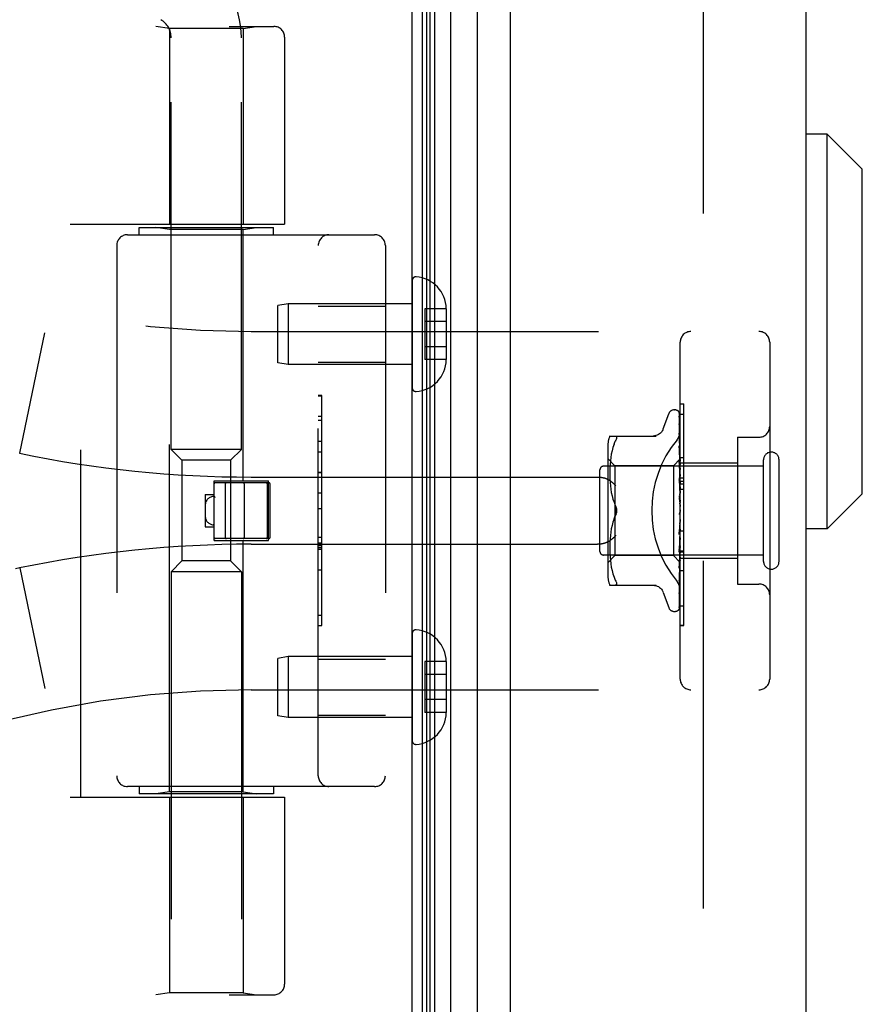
# Model space of a CAD drawing. Header units: inches. Extents: x 0 to 176, y 0 to 114.
# Tile 3 of 102: x 21.87 to 24.22, y 29.49 to 32.23. Entities that reach past the tile are written whole.
import ezdxf

# ---------------------------------------------------------------- set-up
doc = ezdxf.new("R2010")
doc.units = ezdxf.units.IN
doc.header["$LTSCALE"] = 9.696296
doc.header["$MEASUREMENT"] = 0
doc.linetypes.add('HIDDEN', pattern=[0.2, 0.1, -0.1])
doc.layers.get('0').update_dxf_attribs({"linetype": 'CONTINUOUS'})
doc.layers.add('DEFAULT_2', color=8, linetype='HIDDEN')
doc.layers.add('DOOR_ASSEMBLY', color=7, linetype='CONTINUOUS')

msp = doc.modelspace()

# ---------------------------------------------------------------- linework, layer by layer
at = {"color": 3, "linetype": 'Continuous'}
msp.add_line((22.9622, 26.1895), (22.9622, 86.0328), dxfattribs=at)
at = {"layer": 'DEFAULT_2', "color": 8, "linetype": 'HIDDEN'}
msp.add_line((23.7748, 85.0234), (23.7748, 27.2057), dxfattribs=at)
at = {"layer": 'DOOR_ASSEMBLY', "color": 7, "linetype": 'Continuous'}
for p, q in [((22.9912, 26.4464), (22.9912, 85.7826)), ((23.0256, 26.4581), (23.0256, 85.7709)), ((23.069, 85.7799), (23.069, 26.4491)), ((23.0031, 26.4672), (23.0031, 85.7618)), ((23.0119, 26.4648), (23.0119, 85.7642)), ((23.1442, 26.4775), (23.1442, 85.7515)), ((24.1203, 31.9157), (24.0612, 31.9157)), ((24.2187, 31.8173), (24.1203, 31.9157)), ((24.1203, 30.8133), (24.1203, 31.9157)), ((24.2187, 30.9118), (24.2187, 31.8173)), ((24.2187, 30.9118), (24.1203, 30.8133)), ((24.1203, 30.8133), (24.0612, 30.8133))]:
    msp.add_line(p, q, dxfattribs=at)
at = {"layer": 'DOOR_ASSEMBLY', "color": 3, "linetype": 'Continuous'}
for p, q in [((23.2362, 26.4995), (23.2362, 85.7295)), ((24.0612, 85.7295), (24.0612, 26.4995))]:
    msp.add_line(p, q, dxfattribs=at)
at = {"layer": 'DOOR_ASSEMBLY', "color": 8, "linetype": 'HIDDEN'}
for p, q in [((20.5122, 32.2158), (22.576, 32.2158)), ((22.2842, 32.2105), (22.2467, 32.2158)), ((22.4902, 32.2105), (22.2842, 32.2105)), ((22.2842, 32.2105), (22.2842, 31.6645)), ((22.4902, 32.2105), (22.5277, 32.2158)), ((22.4902, 32.2105), (22.4902, 31.6645)), ((22.2892, 31.035), (22.2892, 32.1845)), ((22.4852, 31.035), (22.4852, 32.1845)), ((22.606, 32.1858), (22.606, 31.6645)), ((22.0072, 31.6645), (22.606, 31.6645)), ((22.0372, 30.0645), (22.0372, 31.6645)), ((22.1672, 31.6345), (22.8572, 31.6345)), ((22.1997, 31.6345), (22.1997, 31.6545)), ((22.1998, 31.6545), (22.5747, 31.6545)), ((22.2842, 31.6492), (22.2467, 31.6545)), ((22.4902, 31.6492), (22.2842, 31.6492)), ((22.2842, 30.0798), (22.2842, 31.6492)), ((22.4902, 31.6492), (22.5277, 31.6545)), ((22.4902, 30.9475), (22.4902, 31.6492)), ((22.5747, 31.6345), (22.5747, 31.6545)), ((22.1372, 31.6045), (22.1372, 30.1245)), ((22.6997, 30.1245), (22.6997, 31.6045)), ((22.8872, 31.6045), (22.8872, 30.1245)), ((22.9622, 31.5069), (22.9622, 31.2072)), ((22.6156, 31.442), (22.5872, 31.437)), ((22.9622, 31.442), (22.6156, 31.442)), ((22.6156, 31.442), (22.6156, 31.272)), ((22.5872, 31.277), (22.5872, 31.437)), ((22.6997, 31.435), (22.8872, 31.435)), ((23.0572, 31.4281), (22.9972, 31.4281)), ((22.9972, 31.4281), (22.9972, 31.286)), ((23.0572, 31.4281), (23.0572, 31.427)), ((23.0572, 31.427), (23.0572, 31.287)), ((23.0572, 31.392), (22.9972, 31.392)), ((21.8663, 31.0245), (21.9361, 31.3611)), ((22.5122, 31.3645), (23.9302, 31.3645)), ((23.7102, 30.3945), (23.7102, 31.3345)), ((23.9602, 31.3345), (23.9602, 30.3945)), ((23.0572, 31.322), (22.9972, 31.322)), ((22.6156, 31.272), (22.5872, 31.277)), ((22.6997, 31.279), (22.8872, 31.279)), ((23.0572, 31.286), (22.9972, 31.286)), ((23.0572, 31.287), (23.0572, 31.286)), ((22.9622, 31.272), (22.6156, 31.272)), ((22.7097, 31.1855), (22.6997, 31.1855)), ((22.6997, 31.1852), (22.7097, 31.1852)), ((22.7097, 30.5435), (22.7097, 31.1855)), ((23.6938, 31.1458), (23.6946, 31.1458)), ((23.7076, 31.1361), (23.7095, 31.0073)), ((23.7102, 31.1623), (23.7202, 31.1623)), ((23.7202, 30.7516), (23.7202, 31.1623)), ((22.7097, 31.1271), (22.6997, 31.1271)), ((22.6997, 31.1169), (22.7097, 31.1169)), ((23.6627, 31.0925), (23.6781, 31.1348)), ((23.7076, 31.1269), (23.7095, 31.0022)), ((23.7076, 31.1251), (23.7095, 31.0021)), ((23.7076, 31.1087), (23.7076, 31.1082)), ((23.7076, 31.1082), (23.7095, 30.9921)), ((23.7102, 31.1338), (23.7202, 31.1338)), ((23.7076, 31.1053), (23.7095, 30.9919)), ((23.7076, 31.0808), (23.7076, 31.0807)), ((23.7084, 31.0747), (23.7076, 31.0807)), ((23.7076, 31.0807), (23.7095, 30.9774)), ((22.6997, 31.0581), (22.7097, 31.0581)), ((23.5137, 31.0728), (23.643, 31.0728)), ((23.5256, 31.0498), (23.5292, 31.0583)), ((23.7077, 31.0765), (23.7076, 31.0768)), ((23.7076, 31.0768), (23.7095, 30.9771)), ((23.7092, 31.0676), (23.7084, 31.0747)), ((23.8702, 31.0695), (23.9302, 31.0695)), ((23.8702, 31.0695), (23.8702, 30.6595)), ((22.4852, 31.035), (22.2892, 31.035)), ((22.3192, 31.005), (22.2892, 31.035)), ((22.4552, 31.005), (22.4852, 31.035)), ((22.7097, 31.0279), (22.6997, 31.0279)), ((23.5082, 31.0441), (23.5082, 30.6849)), ((23.52, 31.0316), (23.518, 31.022)), ((23.5225, 31.041), (23.52, 31.0316)), ((23.5256, 31.0498), (23.5225, 31.0409)), ((23.7076, 31.0452), (23.7076, 31.0453)), ((23.7076, 31.0453), (23.7095, 30.9586)), ((23.7088, 31.0339), (23.7076, 31.0452)), ((23.7076, 31.0405), (23.7095, 30.9582)), ((23.7096, 31.0258), (23.7088, 31.0339)), ((23.7102, 31.0195), (23.7096, 31.0258)), ((22.4552, 31.005), (22.3192, 31.005)), ((22.3192, 31.005), (22.3192, 30.724)), ((22.4552, 31.005), (22.4552, 30.724)), ((23.5282, 30.9898), (23.5082, 31.0098)), ((23.5154, 31.0032), (23.5146, 30.9942)), ((23.5165, 31.0125), (23.5154, 31.0031)), ((23.518, 31.0221), (23.5165, 31.0125)), ((23.7102, 31.0088), (23.6912, 30.9898)), ((23.7076, 31.0031), (23.7076, 31.0034)), ((23.7076, 31.0034), (23.7095, 30.9363)), ((23.7092, 30.9861), (23.7076, 31.0031)), ((23.7095, 31.0073), (23.7095, 31.0074)), ((23.7095, 31.0073), (23.7095, 31.0073)), ((23.7102, 31.0052), (23.7095, 31.0023)), ((23.7095, 31.0021), (23.7095, 31.0023)), ((23.7095, 31.0022), (23.7095, 31.0021)), ((23.7102, 31.0125), (23.7202, 31.0125)), ((23.9432, 30.7225), (23.9432, 31.0065)), ((23.9862, 30.7225), (23.9862, 31.0065)), ((22.7097, 30.9713), (22.6997, 30.9713)), ((22.7097, 30.9711), (22.6997, 30.9711)), ((22.6997, 30.9709), (22.7097, 30.9709)), ((23.4862, 30.7505), (23.4862, 30.9785)), ((23.9432, 30.9885), (23.4962, 30.9885)), ((23.5138, 30.9773), (23.5137, 30.9688)), ((23.5141, 30.9857), (23.5138, 30.9772)), ((23.5146, 30.9943), (23.5141, 30.9855)), ((23.6912, 30.9898), (23.5282, 30.9898)), ((23.5282, 30.9898), (23.5282, 30.8645)), ((23.6912, 30.9898), (23.6912, 30.7393)), ((23.7076, 30.9979), (23.7095, 30.9359)), ((23.7102, 30.975), (23.7092, 30.9861)), ((23.7102, 30.9967), (23.7095, 30.9922)), ((23.7095, 30.9919), (23.7095, 30.9922)), ((23.7095, 30.9921), (23.7095, 30.9919)), ((23.7102, 30.9883), (23.7095, 30.9919)), ((23.7102, 30.9833), (23.7095, 30.9775)), ((23.7095, 30.9771), (23.7095, 30.9775)), ((23.7095, 30.9774), (23.7095, 30.9771)), ((23.7102, 30.972), (23.7095, 30.9771)), ((23.7102, 30.9975), (23.8702, 30.9975)), ((22.4092, 30.9475), (22.5612, 30.9475)), ((22.4092, 30.7815), (22.4092, 30.9475)), ((22.5122, 30.9583), (23.4798, 30.9583)), ((22.5612, 30.7815), (22.5612, 30.9475)), ((23.5137, 30.969), (23.5138, 30.9604)), ((23.5138, 30.9606), (23.5141, 30.9518)), ((23.5141, 30.952), (23.5146, 30.9429)), ((23.7076, 30.9561), (23.7076, 30.9564)), ((23.7076, 30.9564), (23.7095, 30.9115)), ((23.7076, 30.9561), (23.7102, 30.9266)), ((23.7076, 30.9504), (23.7095, 30.9109)), ((23.7102, 30.9657), (23.7095, 30.9587)), ((23.7095, 30.9582), (23.7095, 30.9587)), ((23.7095, 30.9586), (23.7095, 30.9583)), ((23.7102, 30.9519), (23.7095, 30.9583)), ((23.7102, 30.9444), (23.7095, 30.9365)), ((23.7102, 30.9565), (23.7202, 30.9565)), ((23.7102, 30.9464), (23.7202, 30.9464)), ((22.5622, 30.9425), (22.4122, 30.9425)), ((22.4402, 30.9395), (22.4402, 30.7895)), ((22.4932, 30.9395), (22.4932, 30.7895)), ((22.5572, 30.9395), (22.5572, 30.7895)), ((22.5652, 30.7895), (22.5652, 30.9395)), ((23.5146, 30.9431), (23.5154, 30.9339)), ((23.5154, 30.934), (23.5165, 30.9245)), ((23.5165, 30.9247), (23.518, 30.9151)), ((23.7095, 30.9362), (23.7095, 30.9365)), ((23.7095, 30.9363), (23.7095, 30.936)), ((23.7095, 30.9359), (23.7095, 30.9362)), ((23.7102, 30.9286), (23.7095, 30.936)), ((23.7102, 30.9202), (23.7095, 30.9117)), ((23.7102, 30.9392), (23.7202, 30.9392)), ((23.7102, 30.9242), (23.7202, 30.9242)), ((22.3842, 30.9095), (22.4092, 30.9095)), ((22.3842, 30.9095), (22.3842, 30.8195)), ((22.4093, 30.9045), (22.4092, 30.9045)), ((22.7097, 30.9129), (22.6997, 30.9129)), ((23.518, 30.9153), (23.52, 30.9058)), ((23.52, 30.9058), (23.5224, 30.8965)), ((23.5224, 30.8966), (23.5255, 30.8877)), ((23.7076, 30.9059), (23.7102, 30.8759)), ((23.7077, 30.8994), (23.7086, 30.8913)), ((23.7095, 30.9109), (23.7095, 30.9117)), ((23.7095, 30.9115), (23.7095, 30.9112)), ((23.7102, 30.9029), (23.7095, 30.9112)), ((23.7102, 30.8941), (23.7095, 30.8852)), ((22.6997, 30.8708), (22.7097, 30.8708)), ((23.5255, 30.8877), (23.5292, 30.8791)), ((23.5282, 30.8645), (23.5282, 30.7393)), ((23.7102, 30.8668), (23.7095, 30.8579)), ((23.7102, 30.861), (23.7101, 30.8606)), ((23.5255, 30.8413), (23.5292, 30.8499)), ((23.7087, 30.8582), (23.7087, 30.8582)), ((23.7092, 30.8589), (23.7093, 30.859)), ((23.7093, 30.859), (23.7094, 30.8591)), ((23.7094, 30.8591), (23.7095, 30.8592)), ((23.7095, 30.8592), (23.7096, 30.8593)), ((23.7102, 30.8485), (23.7095, 30.8574)), ((23.7102, 30.8395), (23.7095, 30.8309)), ((22.3842, 30.8195), (22.4092, 30.8195)), ((23.518, 30.8139), (23.5165, 30.8043)), ((23.52, 30.8233), (23.518, 30.8138)), ((23.5224, 30.8325), (23.52, 30.8232)), ((23.7095, 30.8307), (23.7076, 30.7975)), ((23.7076, 30.7977), (23.7102, 30.8276)), ((23.7086, 30.8183), (23.7076, 30.8037)), ((23.7095, 30.8313), (23.7086, 30.8183)), ((23.7095, 30.8313), (23.7095, 30.8304)), ((23.7095, 30.8307), (23.7095, 30.8309)), ((23.7102, 30.8217), (23.7095, 30.8304)), ((23.7102, 30.813), (23.7095, 30.8051)), ((23.7102, 30.8078), (23.7202, 30.8078)), ((22.4092, 30.7815), (22.5612, 30.7815)), ((22.5622, 30.7865), (22.4122, 30.7865)), ((22.4902, 30.0798), (22.4902, 30.7815)), ((22.6997, 30.7906), (22.7097, 30.7906)), ((23.5146, 30.7861), (23.5141, 30.777)), ((23.5154, 30.7952), (23.5146, 30.7859)), ((23.5165, 30.8045), (23.5154, 30.795)), ((23.7095, 30.8053), (23.7076, 30.7543)), ((23.7095, 30.8048), (23.7076, 30.7486)), ((23.7076, 30.7975), (23.7076, 30.7977)), ((23.7095, 30.7816), (23.7076, 30.7091)), ((23.7095, 30.7812), (23.7076, 30.7039)), ((23.7095, 30.8053), (23.7095, 30.8047)), ((23.7095, 30.8048), (23.7095, 30.8051)), ((23.7102, 30.7964), (23.7095, 30.8047)), ((23.7102, 30.7885), (23.7095, 30.7815)), ((23.7095, 30.7816), (23.7095, 30.7811)), ((23.7095, 30.7812), (23.7095, 30.7815)), ((23.7102, 30.7735), (23.7095, 30.7811)), ((22.5122, 30.7708), (23.4798, 30.7708)), ((22.6997, 30.7751), (22.7097, 30.7751)), ((22.6997, 30.7674), (22.7097, 30.7674)), ((22.6997, 30.762), (22.7097, 30.762)), ((22.6997, 30.7572), (22.7097, 30.7572)), ((23.5138, 30.7686), (23.5137, 30.76)), ((23.5137, 30.7602), (23.5138, 30.7517)), ((23.5141, 30.7772), (23.5138, 30.7684)), ((23.5138, 30.7519), (23.5141, 30.7434)), ((23.7095, 30.7609), (23.7076, 30.6695)), ((23.7095, 30.7605), (23.7076, 30.6651)), ((23.7076, 30.7489), (23.7084, 30.7572)), ((23.7084, 30.7572), (23.7102, 30.7778)), ((23.7102, 30.7666), (23.7095, 30.7608)), ((23.7095, 30.7609), (23.7095, 30.7605)), ((23.7095, 30.7605), (23.7095, 30.7608)), ((23.7102, 30.754), (23.7095, 30.7605)), ((23.7102, 30.7516), (23.7202, 30.7516)), ((23.7202, 30.7512), (23.7102, 30.7512)), ((23.7202, 30.5439), (23.7202, 30.7512)), ((22.3192, 30.724), (22.2892, 30.694)), ((22.4552, 30.724), (22.3192, 30.724)), ((22.4552, 30.724), (22.4852, 30.694)), ((23.9432, 30.7405), (23.4962, 30.7405)), ((23.5282, 30.7393), (23.5082, 30.7193)), ((23.5141, 30.7435), (23.5146, 30.7347)), ((23.5146, 30.7348), (23.5154, 30.7258)), ((23.5154, 30.7259), (23.5165, 30.7165)), ((23.6912, 30.7393), (23.5282, 30.7393)), ((23.7095, 30.721), (23.6912, 30.7393)), ((23.7076, 30.7486), (23.7076, 30.7489)), ((23.7095, 30.744), (23.7076, 30.6369)), ((23.7095, 30.7437), (23.7076, 30.6335)), ((23.7095, 30.7314), (23.7076, 30.6127)), ((23.7095, 30.7312), (23.7076, 30.6103)), ((23.7095, 30.7237), (23.7076, 30.5963)), ((23.7088, 30.7161), (23.71, 30.7287)), ((23.7102, 30.7483), (23.7095, 30.7439)), ((23.7095, 30.744), (23.7095, 30.7437)), ((23.7095, 30.7437), (23.7095, 30.7439)), ((23.7102, 30.7385), (23.7095, 30.7437)), ((23.7102, 30.7343), (23.7095, 30.7314)), ((23.7095, 30.7314), (23.7095, 30.7312)), ((23.7095, 30.7312), (23.7095, 30.7314)), ((23.7102, 30.7275), (23.7095, 30.7312)), ((23.7095, 30.7237), (23.7095, 30.7236)), ((23.7095, 30.7236), (23.7095, 30.7237)), ((23.71, 30.7287), (23.7102, 30.7311)), ((23.7102, 30.7495), (23.7202, 30.7495)), ((23.7102, 30.7315), (23.8702, 30.7315)), ((21.8663, 30.7045), (21.8548, 30.7021)), ((21.8663, 30.7045), (21.9361, 30.3679)), ((22.6997, 30.6989), (22.7097, 30.6989)), ((23.5165, 30.7165), (23.518, 30.7069)), ((23.518, 30.707), (23.52, 30.6974)), ((23.52, 30.6974), (23.5225, 30.688)), ((23.7076, 30.7042), (23.7088, 30.7161)), ((23.7076, 30.7039), (23.7076, 30.7041)), ((23.7102, 30.7203), (23.7095, 30.721)), ((23.7095, 30.721), (23.7095, 30.721)), ((23.7202, 30.6961), (23.7102, 30.6961)), ((22.4852, 30.694), (22.2892, 30.694)), ((22.2892, 30.694), (22.2892, 29.4601)), ((22.4852, 30.694), (22.4852, 29.4601)), ((23.5225, 30.6881), (23.5256, 30.6792)), ((23.5256, 30.6792), (23.5292, 30.6708)), ((23.7088, 30.6757), (23.7096, 30.6833)), ((23.7096, 30.6833), (23.7102, 30.6893)), ((23.5137, 30.6562), (23.643, 30.6562)), ((23.7076, 30.6651), (23.7076, 30.6652)), ((23.8702, 30.6595), (23.9302, 30.6595)), ((23.6627, 30.6365), (23.6781, 30.5942)), ((23.7076, 30.6333), (23.7084, 30.6387)), ((23.7076, 30.6369), (23.7076, 30.6367)), ((23.7076, 30.6335), (23.7076, 30.6334)), ((23.7076, 30.6334), (23.7076, 30.6333)), ((23.7059, 30.5878), (23.706, 30.5878)), ((23.7076, 30.6103), (23.7075, 30.6096)), ((23.7102, 30.5992), (23.7202, 30.5992)), ((22.6997, 30.5726), (22.7097, 30.5726)), ((23.6938, 30.5833), (23.6946, 30.5833)), ((22.6997, 30.5435), (22.7097, 30.5435)), ((23.7102, 30.5447), (23.7202, 30.5447)), ((23.7102, 30.5439), (23.7202, 30.5439)), ((22.9622, 30.5219), (22.9622, 30.2222)), ((22.6156, 30.457), (22.5872, 30.452)), ((22.5872, 30.292), (22.5872, 30.452)), ((22.9622, 30.457), (22.6156, 30.457)), ((22.6156, 30.457), (22.6156, 30.287)), ((22.6997, 30.45), (22.8872, 30.45)), ((23.0572, 30.4431), (22.9972, 30.4431)), ((22.9972, 30.4431), (22.9972, 30.301)), ((23.0572, 30.4431), (23.0572, 30.442)), ((23.0572, 30.442), (23.0572, 30.302)), ((23.0572, 30.407), (22.9972, 30.407)), ((22.5122, 30.3645), (23.9302, 30.3645)), ((23.0572, 30.337), (22.9972, 30.337)), ((22.6156, 30.287), (22.5872, 30.292)), ((22.9622, 30.287), (22.6156, 30.287)), ((22.6997, 30.294), (22.8872, 30.294)), ((23.0572, 30.301), (22.9972, 30.301)), ((23.0572, 30.302), (23.0572, 30.301)), ((22.8572, 30.0945), (22.1672, 30.0945)), ((22.1997, 30.0945), (22.1997, 30.0745)), ((22.5747, 30.0945), (22.5747, 30.0745)), ((22.0072, 30.0645), (22.606, 30.0645)), ((22.5747, 30.0745), (22.1998, 30.0745)), ((22.2842, 30.0798), (22.2467, 30.0745)), ((22.4902, 30.0798), (22.2842, 30.0798)), ((22.2842, 30.0645), (22.2842, 29.5185)), ((22.4902, 30.0798), (22.5277, 30.0745)), ((22.4902, 30.0645), (22.4902, 29.5185)), ((22.606, 30.0645), (22.606, 29.5433)), ((22.2842, 29.5185), (22.2467, 29.5133)), ((22.4902, 29.5185), (22.2842, 29.5185)), ((22.4902, 29.5185), (22.5277, 29.5133)), ((20.5122, 29.5133), (22.576, 29.5133))]:
    msp.add_line(p, q, dxfattribs=at)
for points in [[(23.7068, 31.1384), (23.7068, 31.1384), (23.7068, 31.1385), (23.7068, 31.1384), (23.7069, 31.1383), (23.707, 31.138), (23.7072, 31.1376), (23.7074, 31.1371), (23.7075, 31.1366), (23.7076, 31.136), (23.7076, 31.1355)], [(23.7102, 31.1323), (23.7102, 31.1325), (23.7099, 31.1332), (23.7096, 31.1338), (23.7093, 31.1344), (23.709, 31.135), (23.7087, 31.1356), (23.7084, 31.1361), (23.7081, 31.1366), (23.7078, 31.137), (23.7076, 31.1374), (23.7073, 31.1377), (23.7068, 31.1384)], [(23.7069, 31.1389), (23.7071, 31.1385), (23.7073, 31.138), (23.7075, 31.1374), (23.7076, 31.1368), (23.7076, 31.1361)], [(23.7102, 31.1291), (23.7099, 31.1307), (23.7094, 31.1323), (23.709, 31.1339), (23.7085, 31.1353), (23.7079, 31.1367), (23.7074, 31.138), (23.7069, 31.1389)], [(23.7102, 31.1347), (23.7099, 31.1357), (23.7095, 31.1366), (23.7094, 31.1367)], [(23.7075, 31.1263), (23.7074, 31.1264), (23.7074, 31.1265), (23.7074, 31.1266), (23.7074, 31.1265), (23.7075, 31.1262), (23.7075, 31.1259), (23.7076, 31.1254), (23.7076, 31.1251)], [(23.7075, 31.128), (23.7075, 31.1278), (23.7076, 31.1273), (23.7076, 31.1269)], [(23.7102, 31.1141), (23.71, 31.1159), (23.7096, 31.1182), (23.7092, 31.1204), (23.7087, 31.1225), (23.7083, 31.1246), (23.7078, 31.1266), (23.7075, 31.128)], [(23.7077, 31.1258), (23.7076, 31.1262), (23.7075, 31.1263)], [(23.7102, 31.0903), (23.71, 31.0923), (23.7096, 31.0952), (23.7092, 31.0981), (23.7088, 31.101), (23.7083, 31.1039), (23.7079, 31.1067), (23.7076, 31.1086)], [(23.7102, 31.1206), (23.7102, 31.1208), (23.7099, 31.1215), (23.7096, 31.1222), (23.7093, 31.1228), (23.7091, 31.1234), (23.7088, 31.1239), (23.7085, 31.1245), (23.7082, 31.125), (23.7077, 31.1258)], [(23.6625, 31.092), (23.6617, 31.0901), (23.66, 31.0869), (23.6579, 31.0838), (23.6554, 31.0811), (23.6525, 31.0786), (23.6494, 31.0766), (23.646, 31.075), (23.6425, 31.0738), (23.6388, 31.0731), (23.6351, 31.0728)], [(23.7015, 31.0625), (23.7019, 31.0631), (23.7024, 31.0637), (23.7028, 31.0643), (23.7033, 31.0649), (23.7037, 31.0656), (23.7042, 31.0662), (23.7046, 31.0669), (23.705, 31.0676), (23.7054, 31.0683), (23.7058, 31.069), (23.7062, 31.0697), (23.7065, 31.0705), (23.7069, 31.0712), (23.7072, 31.072), (23.7075, 31.0727), (23.7078, 31.0735), (23.7081, 31.0743), (23.7084, 31.075), (23.7087, 31.0758), (23.7089, 31.0766), (23.7091, 31.0774), (23.7093, 31.0782), (23.7095, 31.079), (23.7096, 31.0797), (23.7098, 31.0805), (23.7099, 31.0813), (23.71, 31.0821), (23.7101, 31.0829), (23.7102, 31.0836), (23.7102, 31.0844), (23.7102, 31.0851), (23.7102, 31.0859)], [(23.7076, 31.1057), (23.7076, 31.1058), (23.7076, 31.1058), (23.7076, 31.1057), (23.7076, 31.1055), (23.7076, 31.1053)], [(23.7082, 31.1044), (23.7079, 31.1049), (23.7078, 31.1053), (23.7076, 31.1056), (23.7076, 31.1057)], [(23.7102, 31.0997), (23.7101, 31.1002), (23.7097, 31.101), (23.7094, 31.1018), (23.7091, 31.1025), (23.7088, 31.1032), (23.7082, 31.1044)], [(23.5292, 31.0728), (23.5304, 31.0727), (23.5314, 31.0721), (23.5321, 31.0713), (23.5325, 31.0702), (23.5326, 31.0689), (23.5325, 31.0674), (23.5321, 31.0656), (23.5314, 31.0635), (23.5304, 31.061), (23.5292, 31.0583)], [(23.7102, 31.0704), (23.71, 31.071), (23.7097, 31.0719), (23.7093, 31.0727), (23.7089, 31.0735), (23.7086, 31.0742), (23.7083, 31.0749), (23.7081, 31.0755), (23.7078, 31.076), (23.7077, 31.0764), (23.7077, 31.0765)], [(23.7102, 31.0584), (23.71, 31.0606), (23.7092, 31.0676)], [(23.7087, 31.0372), (23.7084, 31.0378), (23.7082, 31.0385), (23.7079, 31.0391), (23.7078, 31.0396), (23.7077, 31.04), (23.7076, 31.0403), (23.7076, 31.0405)], [(23.7102, 31.0337), (23.7101, 31.0342), (23.7097, 31.0349), (23.7094, 31.0357), (23.7087, 31.0372)], [(23.7102, 31.0087), (23.7101, 31.0084), (23.7099, 31.0081), (23.7097, 31.0078), (23.7095, 31.0074)], [(23.7102, 31.0084), (23.71, 31.0081), (23.7098, 31.0078), (23.7096, 31.0076), (23.7095, 31.0074), (23.7095, 31.0074), (23.7095, 31.0073)], [(23.7102, 31.0078), (23.71, 31.0075), (23.7098, 31.0074), (23.7096, 31.0073), (23.7095, 31.0073), (23.7095, 31.0073), (23.7095, 31.0073)], [(23.7102, 31.0069), (23.7101, 31.0071), (23.7099, 31.0072), (23.7097, 31.0073), (23.7095, 31.0073)], [(23.7102, 31.0038), (23.71, 31.0034), (23.7098, 31.003), (23.7096, 31.0027), (23.7095, 31.0025), (23.7095, 31.0023), (23.7095, 31.0022)], [(23.7102, 31.0001), (23.7101, 31.0006), (23.7099, 31.0012), (23.7097, 31.0016), (23.7095, 31.0021)], [(23.7102, 31.0019), (23.71, 31.0018), (23.7098, 31.0018), (23.7096, 31.0018), (23.7095, 31.0019), (23.7095, 31.0021)], [(23.7095, 30.9926), (23.7088, 30.994), (23.7085, 30.9948), (23.7082, 30.9955), (23.708, 30.9962), (23.7078, 30.9968), (23.7077, 30.9974), (23.7076, 30.9978), (23.7076, 30.9979)], [(23.7102, 30.9942), (23.71, 30.9937), (23.7098, 30.9933), (23.7096, 30.9929), (23.7095, 30.9925), (23.7095, 30.9922), (23.7095, 30.9921)], [(23.7102, 30.991), (23.7099, 30.9918), (23.7095, 30.9926)], [(23.7102, 30.9912), (23.71, 30.9912), (23.7098, 30.9913), (23.7096, 30.9914), (23.7095, 30.9916), (23.7095, 30.9919)], [(23.7102, 30.9799), (23.71, 30.9794), (23.7098, 30.9789), (23.7096, 30.9784), (23.7095, 30.9779), (23.7095, 30.9775), (23.7095, 30.9774)], [(23.7102, 30.9758), (23.71, 30.9759), (23.7098, 30.9761), (23.7096, 30.9764), (23.7095, 30.9767), (23.7095, 30.9771)], [(23.4798, 30.9583), (23.4811, 30.9582), (23.4824, 30.9582), (23.4836, 30.9582), (23.4849, 30.9581), (23.4862, 30.958), (23.4874, 30.9579), (23.4886, 30.9577), (23.4898, 30.9576), (23.491, 30.9574), (23.4921, 30.9572), (23.4933, 30.957), (23.4944, 30.9568), (23.4955, 30.9565), (23.4965, 30.9563), (23.4976, 30.956), (23.4986, 30.9557), (23.4995, 30.9554), (23.5005, 30.9551), (23.5014, 30.9548), (23.5023, 30.9545), (23.5032, 30.9542), (23.504, 30.9538), (23.5048, 30.9535), (23.5056, 30.9531), (23.5064, 30.9528), (23.5071, 30.9524), (23.5078, 30.952), (23.5085, 30.9516), (23.5092, 30.9512), (23.5098, 30.9509)], [(23.531, 30.9333), (23.5305, 30.9338), (23.53, 30.9344), (23.5295, 30.9349), (23.5289, 30.9355), (23.5284, 30.9361), (23.5278, 30.9367), (23.5272, 30.9372), (23.5266, 30.9378), (23.526, 30.9384), (23.5254, 30.9389), (23.5248, 30.9395), (23.5242, 30.94), (23.5236, 30.9406), (23.5229, 30.9412), (23.5223, 30.9417), (23.5216, 30.9423), (23.521, 30.9428), (23.5203, 30.9433), (23.5197, 30.9439), (23.519, 30.9444), (23.5184, 30.9449), (23.5177, 30.9454), (23.517, 30.9459), (23.5164, 30.9464), (23.5157, 30.9469), (23.515, 30.9474), (23.5144, 30.9478), (23.5137, 30.9483), (23.5131, 30.9488), (23.5124, 30.9492), (23.5118, 30.9496), (23.5111, 30.95), (23.5105, 30.9505), (23.5098, 30.9509)], [(23.7102, 30.9439), (23.7102, 30.944), (23.7099, 30.9446), (23.7095, 30.9452), (23.7092, 30.9458), (23.7089, 30.9464), (23.7086, 30.9471), (23.7083, 30.9478), (23.708, 30.9484), (23.7078, 30.9492), (23.7077, 30.9498), (23.7076, 30.9504)], [(23.7102, 30.9615), (23.71, 30.9609), (23.7098, 30.9603), (23.7096, 30.9597), (23.7095, 30.9592), (23.7095, 30.9587), (23.7095, 30.9586)], [(23.7102, 30.9564), (23.71, 30.9567), (23.7098, 30.957), (23.7096, 30.9573), (23.7095, 30.9578), (23.7095, 30.9582)], [(23.7102, 30.9395), (23.71, 30.9389), (23.7098, 30.9383), (23.7096, 30.9377), (23.7095, 30.9371), (23.7095, 30.9365), (23.7095, 30.9363)], [(23.7102, 30.9337), (23.71, 30.9341), (23.7098, 30.9344), (23.7096, 30.9348), (23.7095, 30.9353), (23.7095, 30.9357), (23.7095, 30.9359)], [(22.4122, 30.9013), (22.4118, 30.9019), (22.4113, 30.9024), (22.4108, 30.9029), (22.4104, 30.9033), (22.4101, 30.9036), (22.4098, 30.9039), (22.4096, 30.9042), (22.4093, 30.9045)], [(23.7102, 30.8941), (23.7102, 30.8942), (23.7099, 30.8946), (23.7097, 30.895), (23.7094, 30.8954), (23.7091, 30.8958), (23.7089, 30.8962), (23.7086, 30.8966), (23.7083, 30.8972), (23.7081, 30.8977), (23.7079, 30.8984), (23.7077, 30.8991), (23.7076, 30.8995)], [(23.7086, 30.8913), (23.7092, 30.8862), (23.7095, 30.884)], [(23.7102, 30.9148), (23.71, 30.9142), (23.7098, 30.9136), (23.7096, 30.913), (23.7095, 30.9124), (23.7095, 30.9118), (23.7095, 30.9115)], [(23.7102, 30.9085), (23.71, 30.909), (23.7098, 30.9095), (23.7096, 30.91), (23.7095, 30.9105), (23.7095, 30.9109)], [(23.7102, 30.8883), (23.71, 30.8877), (23.7098, 30.8871), (23.7096, 30.8865), (23.7095, 30.8859), (23.7095, 30.8853), (23.7095, 30.8847)], [(23.5292, 30.8791), (23.5297, 30.8778), (23.5303, 30.8765), (23.5308, 30.8751), (23.5313, 30.8737), (23.5317, 30.8722), (23.532, 30.8706), (23.5323, 30.8691), (23.5325, 30.8675), (23.5326, 30.866), (23.5326, 30.8645)], [(23.5326, 30.8645), (23.5325, 30.8669), (23.5322, 30.8693), (23.5317, 30.8718), (23.5311, 30.8743), (23.5302, 30.8767), (23.5292, 30.8791)], [(23.5292, 30.8499), (23.5302, 30.8523), (23.5311, 30.8547), (23.5317, 30.8572), (23.5322, 30.8597), (23.5325, 30.8621), (23.5326, 30.8645)], [(23.5326, 30.8645), (23.5325, 30.8626), (23.5324, 30.8607), (23.5321, 30.8587), (23.5317, 30.8568)], [(23.7095, 30.884), (23.7095, 30.8846), (23.7095, 30.8852)], [(23.7102, 30.8817), (23.71, 30.8822), (23.7098, 30.8828), (23.7096, 30.8834), (23.7095, 30.884)], [(23.5292, 30.8499), (23.5255, 30.8413), (23.5224, 30.8324)], [(23.5311, 30.855), (23.5305, 30.8532), (23.5299, 30.8515), (23.5292, 30.8499)], [(23.7087, 30.8582), (23.7085, 30.8579), (23.7083, 30.8575), (23.7081, 30.857), (23.7079, 30.8565), (23.7077, 30.8559), (23.7076, 30.8553), (23.7076, 30.8547), (23.7076, 30.8541)], [(23.7101, 30.8606), (23.7099, 30.8602), (23.7096, 30.8597), (23.7094, 30.8593), (23.7091, 30.8589), (23.7089, 30.8585), (23.7087, 30.8582)], [(23.7095, 30.8592), (23.7095, 30.8592), (23.7094, 30.8591), (23.7093, 30.859), (23.7091, 30.8588), (23.7089, 30.8585), (23.7087, 30.8582)], [(23.7087, 30.8582), (23.7087, 30.8583), (23.7088, 30.8584), (23.7089, 30.8585), (23.709, 30.8586)], [(23.7091, 30.8587), (23.7091, 30.8588), (23.7092, 30.8589)], [(23.7101, 30.8606), (23.71, 30.8604), (23.7098, 30.8599), (23.7096, 30.8593), (23.7095, 30.8586), (23.7095, 30.858), (23.7095, 30.8574)], [(23.7102, 30.8543), (23.71, 30.8549), (23.7098, 30.8555), (23.7096, 30.8561), (23.7095, 30.8567), (23.7095, 30.8573), (23.7095, 30.8579)], [(23.7102, 30.8338), (23.71, 30.8333), (23.7098, 30.8327), (23.7096, 30.8322), (23.7095, 30.8316), (23.7095, 30.8313)], [(23.7096, 30.8593), (23.7096, 30.8594), (23.7097, 30.8594), (23.7098, 30.8596), (23.7099, 30.8597), (23.71, 30.8599), (23.7102, 30.86), (23.7102, 30.8602)], [(23.7076, 30.8037), (23.7076, 30.8038), (23.7077, 30.8045), (23.7079, 30.8051), (23.7081, 30.8058), (23.7084, 30.8064), (23.7086, 30.807), (23.7089, 30.8076), (23.7092, 30.8081), (23.7098, 30.8091)], [(23.7102, 30.8273), (23.71, 30.8279), (23.7098, 30.8285), (23.7096, 30.8291), (23.7095, 30.8297), (23.7095, 30.8303), (23.7095, 30.8307)], [(23.7102, 30.8076), (23.71, 30.8072), (23.7098, 30.8068), (23.7096, 30.8063), (23.7095, 30.8058), (23.7095, 30.8053)], [(23.7098, 30.8091), (23.7101, 30.8096), (23.7102, 30.8098)], [(23.5098, 30.7782), (23.5105, 30.7786), (23.5111, 30.779), (23.5118, 30.7794), (23.5124, 30.7798), (23.5131, 30.7803), (23.5137, 30.7807), (23.5144, 30.7812), (23.515, 30.7816), (23.5157, 30.7821), (23.5164, 30.7826), (23.517, 30.7831), (23.5177, 30.7836), (23.5184, 30.7841), (23.519, 30.7846), (23.5197, 30.7852), (23.5203, 30.7857), (23.521, 30.7862), (23.5216, 30.7868), (23.5223, 30.7873), (23.5229, 30.7879), (23.5236, 30.7884), (23.5242, 30.789), (23.5248, 30.7895), (23.5254, 30.7901), (23.526, 30.7907), (23.5266, 30.7912), (23.5272, 30.7918), (23.5278, 30.7924), (23.5284, 30.7929), (23.5289, 30.7935), (23.5295, 30.7941), (23.53, 30.7946), (23.5305, 30.7952), (23.531, 30.7958)], [(23.7102, 30.8016), (23.71, 30.8022), (23.7098, 30.8028), (23.7096, 30.8034), (23.7095, 30.804), (23.7095, 30.8046), (23.7095, 30.8048)], [(23.7102, 30.7836), (23.71, 30.7833), (23.7098, 30.7829), (23.7096, 30.7825), (23.7095, 30.7821), (23.7095, 30.7816)], [(23.7102, 30.7781), (23.71, 30.7787), (23.7098, 30.7793), (23.7096, 30.7799), (23.7095, 30.7805), (23.7095, 30.781), (23.7095, 30.7812)], [(23.5098, 30.7782), (23.5092, 30.7778), (23.5085, 30.7774), (23.5078, 30.777), (23.5071, 30.7766), (23.5064, 30.7763), (23.5056, 30.7759), (23.5048, 30.7755), (23.504, 30.7752), (23.5032, 30.7749), (23.5023, 30.7745), (23.5014, 30.7742), (23.5005, 30.7739), (23.4995, 30.7736), (23.4986, 30.7733), (23.4976, 30.773), (23.4965, 30.7727), (23.4955, 30.7725), (23.4944, 30.7722), (23.4933, 30.772), (23.4921, 30.7718), (23.491, 30.7716), (23.4898, 30.7714), (23.4886, 30.7713), (23.4874, 30.7711), (23.4862, 30.771), (23.4849, 30.7709), (23.4836, 30.7709), (23.4824, 30.7708), (23.4811, 30.7708), (23.4798, 30.7708)], [(23.7076, 30.7543), (23.7076, 30.7544), (23.7077, 30.755), (23.7078, 30.7556), (23.708, 30.7563), (23.7083, 30.7571), (23.7086, 30.7578), (23.7089, 30.7585)], [(23.7089, 30.7585), (23.7096, 30.7598), (23.71, 30.7605), (23.7102, 30.7611)], [(23.7102, 30.7624), (23.71, 30.7622), (23.7098, 30.762), (23.7096, 30.7617), (23.7095, 30.7613), (23.7095, 30.7609)], [(23.7102, 30.7578), (23.71, 30.7584), (23.7098, 30.759), (23.7096, 30.7595), (23.7095, 30.76), (23.7095, 30.7604), (23.7095, 30.7605)], [(23.7102, 30.745), (23.71, 30.7449), (23.7098, 30.7448), (23.7096, 30.7446), (23.7095, 30.7443), (23.7095, 30.744)], [(23.7102, 30.7414), (23.71, 30.7419), (23.7098, 30.7424), (23.7096, 30.7429), (23.7095, 30.7433), (23.7095, 30.7436), (23.7095, 30.7437)], [(23.7102, 30.7319), (23.71, 30.7319), (23.7098, 30.7319), (23.7096, 30.7318), (23.7095, 30.7316), (23.7095, 30.7314)], [(23.7102, 30.7294), (23.71, 30.7298), (23.7098, 30.7302), (23.7096, 30.7306), (23.7095, 30.7309), (23.7095, 30.7312), (23.7095, 30.7312)], [(23.7102, 30.7249), (23.7101, 30.7245), (23.7099, 30.7242), (23.7097, 30.7239), (23.7095, 30.7237)], [(23.7102, 30.7235), (23.71, 30.7237), (23.7098, 30.7238), (23.7096, 30.7238), (23.7095, 30.7238), (23.7095, 30.7237)], [(23.7102, 30.7223), (23.71, 30.7226), (23.7098, 30.7229), (23.7096, 30.7232), (23.7095, 30.7234), (23.7095, 30.7236), (23.7095, 30.7236)], [(23.7102, 30.7214), (23.7101, 30.7219), (23.7099, 30.7224), (23.7097, 30.723), (23.7095, 30.7236)], [(23.7095, 30.721), (23.7076, 30.5919), (23.7076, 30.5915), (23.7075, 30.5911), (23.7075, 30.5907), (23.7074, 30.5904), (23.7073, 30.59), (23.7072, 30.5897), (23.707, 30.5894), (23.7069, 30.5891), (23.7067, 30.5888), (23.7065, 30.5885), (23.7064, 30.5883), (23.7062, 30.5881), (23.7061, 30.5879), (23.706, 30.5878), (23.7059, 30.5878), (23.7059, 30.5878)], [(23.7076, 30.7091), (23.7076, 30.7094), (23.7077, 30.7099), (23.7079, 30.7104), (23.7081, 30.7111), (23.7084, 30.7118), (23.7087, 30.7126)], [(23.7087, 30.7126), (23.7095, 30.7142), (23.7098, 30.715), (23.7102, 30.7159), (23.7102, 30.716)], [(23.7102, 30.7205), (23.7101, 30.7206), (23.7099, 30.7207), (23.7097, 30.7209), (23.7095, 30.721)], [(23.5292, 30.6708), (23.5304, 30.668), (23.5314, 30.6656), (23.5321, 30.6635), (23.5325, 30.6616), (23.5326, 30.6601), (23.5325, 30.6588), (23.5321, 30.6577), (23.5314, 30.6569), (23.5304, 30.6564), (23.5292, 30.6562)], [(23.7076, 30.6652), (23.7079, 30.6679), (23.7088, 30.6757)], [(23.7076, 30.6695), (23.7076, 30.6695), (23.7076, 30.6696), (23.7077, 30.6698), (23.7077, 30.6702), (23.7079, 30.6706), (23.7081, 30.6712), (23.7084, 30.6718), (23.7087, 30.6725), (23.7094, 30.674)], [(23.7094, 30.674), (23.7097, 30.6748), (23.71, 30.6756), (23.7102, 30.6761)], [(23.6351, 30.6562), (23.6388, 30.6559), (23.6425, 30.6552), (23.646, 30.6541), (23.6494, 30.6524), (23.6525, 30.6504), (23.6554, 30.648), (23.6579, 30.6452), (23.66, 30.6422), (23.6617, 30.6389), (23.6625, 30.637)], [(23.7102, 30.6431), (23.7102, 30.6439), (23.7102, 30.6446), (23.7102, 30.6454), (23.7101, 30.6462), (23.71, 30.6469), (23.7099, 30.6477), (23.7098, 30.6485), (23.7096, 30.6493), (23.7095, 30.6501), (23.7093, 30.6508), (23.7091, 30.6516), (23.7089, 30.6524), (23.7087, 30.6532), (23.7084, 30.654), (23.7081, 30.6547), (23.7078, 30.6555), (23.7075, 30.6563), (23.7072, 30.657), (23.7069, 30.6578), (23.7065, 30.6585), (23.7062, 30.6593), (23.7058, 30.66), (23.7054, 30.6607), (23.705, 30.6614), (23.7046, 30.6621), (23.7042, 30.6628), (23.7037, 30.6634), (23.7033, 30.6641), (23.7028, 30.6647), (23.7024, 30.6653), (23.7019, 30.6659), (23.7015, 30.6665)], [(23.7076, 30.6367), (23.7076, 30.6368), (23.7077, 30.637), (23.7078, 30.6373), (23.708, 30.6377), (23.7082, 30.6383), (23.7085, 30.6389), (23.7088, 30.6395), (23.7091, 30.6403), (23.7095, 30.6411), (23.7098, 30.6419), (23.7102, 30.6428), (23.7102, 30.643)], [(23.7084, 30.6387), (23.7088, 30.642), (23.7092, 30.6452), (23.7096, 30.6484), (23.71, 30.6516), (23.7102, 30.6537)], [(23.7075, 30.6096), (23.7079, 30.6113), (23.7083, 30.6137), (23.7088, 30.6162), (23.7092, 30.6187), (23.7096, 30.6213), (23.71, 30.6239), (23.7102, 30.6257)], [(23.7075, 30.6118), (23.7075, 30.6118), (23.7075, 30.6117), (23.7075, 30.6118), (23.7076, 30.612), (23.7078, 30.6123), (23.708, 30.6128), (23.7085, 30.6138)], [(23.7085, 30.6138), (23.7088, 30.6144), (23.7091, 30.615), (23.7094, 30.6157), (23.7097, 30.6164), (23.71, 30.6171), (23.7102, 30.6178)], [(23.7058, 30.5876), (23.7066, 30.5884), (23.7075, 30.5896), (23.7082, 30.5907), (23.7088, 30.5919), (23.7093, 30.5931), (23.7098, 30.5944), (23.7102, 30.596)], [(23.706, 30.5878), (23.7061, 30.5879), (23.7063, 30.5881)], [(23.7063, 30.5881), (23.7064, 30.5882), (23.7065, 30.5884), (23.7067, 30.5885), (23.7068, 30.5887), (23.707, 30.5889), (23.7071, 30.5891), (23.7073, 30.5893), (23.7075, 30.5895), (23.7076, 30.5897), (23.7078, 30.5899), (23.708, 30.5902), (23.7082, 30.5904), (23.7083, 30.5907), (23.7085, 30.591), (23.7087, 30.5913), (23.7089, 30.5915), (23.709, 30.5918), (23.7092, 30.5922), (23.7094, 30.5925), (23.7096, 30.5928), (23.7097, 30.5932), (23.7099, 30.5935), (23.71, 30.5939), (23.7102, 30.5942), (23.7102, 30.5945)], [(23.7072, 30.5954), (23.7071, 30.5954), (23.7072, 30.5954), (23.7073, 30.5956), (23.7074, 30.5958), (23.7079, 30.5966)], [(23.7076, 30.5975), (23.7076, 30.5971), (23.7075, 30.5965), (23.7074, 30.5961), (23.7073, 30.5957), (23.7072, 30.5955), (23.7072, 30.5954)], [(23.7073, 30.5946), (23.7077, 30.5957), (23.7082, 30.5973), (23.7086, 30.599), (23.7091, 30.6008), (23.7095, 30.6027), (23.7099, 30.6046), (23.7102, 30.6063)], [(23.7076, 30.5963), (23.7076, 30.5957), (23.7075, 30.5951), (23.7073, 30.5946), (23.7073, 30.5946)], [(23.7076, 30.6126), (23.7076, 30.6123), (23.7075, 30.612), (23.7075, 30.6118)], [(23.7079, 30.5966), (23.7082, 30.5971), (23.7085, 30.5976), (23.7088, 30.5982), (23.7091, 30.5988), (23.7094, 30.5994), (23.7097, 30.6001), (23.71, 30.6008), (23.7102, 30.6014)]]:
    msp.add_lwpolyline(points, dxfattribs=at)
for centre, radius, start, end in [((22.2312, 32.1845), 0.254, 0, 60), ((22.5122, 34.1396), 2.7751, 223.8884, 270), ((22.2312, 32.1845), 0.058, 0, 60), ((22.576, 32.1858), 0.03, 0, 90), ((22.1672, 31.6045), 0.03, 90, 180), ((22.7297, 31.6045), 0.03, 90, 180), ((22.8572, 31.6045), 0.03, 0, 90), ((22.9722, 31.5069), 0.01, 86.4167, 180), ((22.9672, 31.427), 0.09, 0.672, 86.4167), ((23.7402, 31.3345), 0.03, 90, 180), ((23.9302, 31.3345), 0.03, 0, 90), ((22.9672, 31.287), 0.09, 273.5833, 359.328), ((22.9722, 31.2072), 0.01, 180, 273.5833), ((23.6938, 31.1291), 0.0167, 90, 160), ((23.6946, 31.1291), 0.0167, 27.1488, 90), ((23.9302, 31.0995), 0.03, 270, 360), ((23.5858, 31.0441), 0.0776, 157.9239, 180), ((23.9647, 31.0065), 0.0215, 360, 180), ((22.5122, 34.1396), 3.1814, 258.2843, 270), ((23.4962, 30.9785), 0.01, 90, 180), ((22.4122, 30.9395), 0.003, 90, 180), ((22.4432, 30.9395), 0.003, 90, 180), ((22.4902, 30.9395), 0.003, 0, 90), ((22.5542, 30.9395), 0.003, 0, 90), ((22.5622, 30.9395), 0.003, 0, 90), ((22.4092, 30.8795), 0.025, 90, 180), ((22.4092, 30.8495), 0.025, 180, 263.8494), ((22.4062, 30.8217), 0.003, 0, 83.8494), ((22.4122, 30.7895), 0.003, 180, 270), ((22.4432, 30.7895), 0.003, 180, 270), ((22.4902, 30.7895), 0.003, 270, 360), ((22.5542, 30.7895), 0.003, 270, 360), ((22.5622, 30.7895), 0.003, 270, 360), ((22.5122, 27.5894), 3.1814, 90, 101.7157), ((23.4962, 30.7505), 0.01, 180, 270), ((23.9647, 30.7225), 0.0215, 180, 0), ((23.5858, 30.6849), 0.0776, 180, 202.0761), ((23.9302, 30.6295), 0.03, 0, 90), ((23.6938, 30.5999), 0.0167, 200, 270), ((23.6946, 30.5999), 0.0167, 270, 312.2353), ((22.9722, 30.5219), 0.01, 86.4167, 180), ((22.9672, 30.442), 0.09, 0.672, 86.4167), ((23.7402, 30.3945), 0.03, 180, 270), ((23.9302, 30.3945), 0.03, 270, 360), ((22.5122, 27.5894), 2.7751, 90, 136.1116), ((22.9672, 30.302), 0.09, 273.5833, 359.328), ((22.9722, 30.2222), 0.01, 180, 273.5833), ((22.1672, 30.1245), 0.03, 180, 270), ((22.7297, 30.1245), 0.03, 180, 270), ((22.8572, 30.1245), 0.03, 270, 360), ((22.576, 29.5433), 0.03, 270, 360)]:
    msp.add_arc(centre, radius, start, end, dxfattribs=at)
msp.add_ellipse((23.9432, 30.8645), major_axis=(0.3125, 0), ratio=1, start_param=2.455485, end_param=3.8277, dxfattribs=at)

doc.saveas('drawing.dxf')
